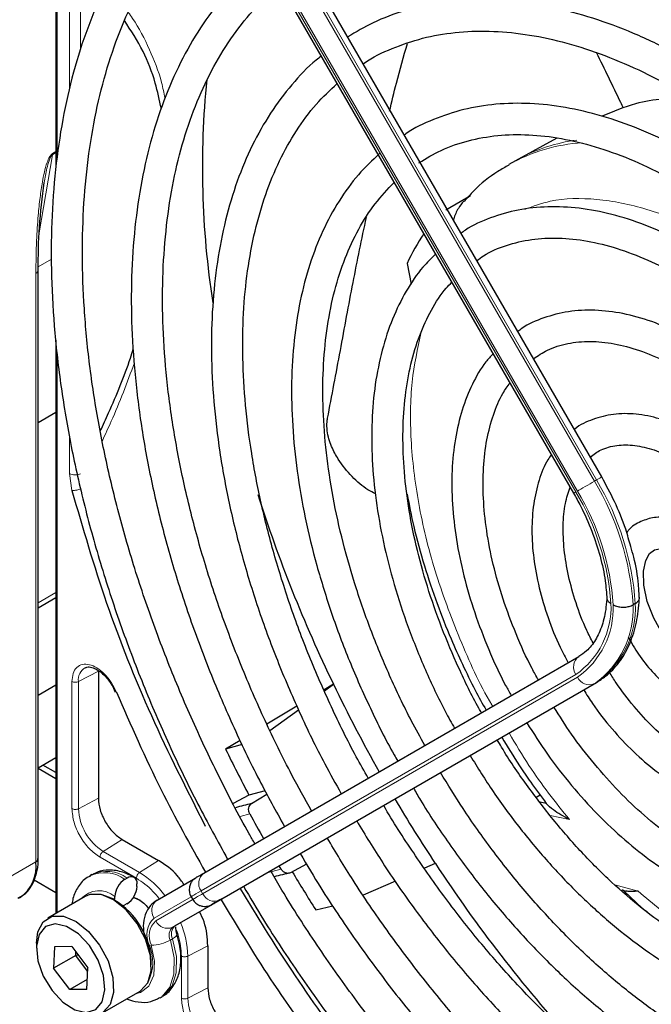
# Paper-space layout 'Blatt4' of a CAD drawing. Header units: millimetres. Extents: x 5 to 418, y 2 to 292.
# Tile 60 of 111: x 99 to 106, y 220 to 231. Entities that reach past the tile are written whole.
import ezdxf

# ---------------------------------------------------------------- set-up
doc = ezdxf.new("R2010")
doc.units = ezdxf.units.MM

psp = doc.layouts.new('Blatt4')

# ---------------------------------------------------------------- linework, layer by layer
at = {"color": 7, "linetype": 'Continuous', "lineweight": 25}
for p, q in [((99.414, 234.886), (99.414, 229.417)), ((105.235, 226.121), (101.238, 233.043)), ((100.938, 232.87), (104.935, 225.948)), ((104.755, 229.735), (104.346, 229.51)), ((104.314, 229.492), (104.244, 229.452)), ((104.346, 229.51), (104.314, 229.492)), ((103.571, 228.969), (103.834, 229.123)), ((99.225, 222.052), (99.225, 228.329)), ((103.159, 228.398), (103.204, 228.178)), ((99.414, 227.579), (99.414, 221.467)), ((99.414, 226.807), (99.225, 226.698)), ((99.414, 224.833), (99.225, 224.724)), ((105.593, 224.772), (105.569, 224.758)), ((100.993, 221.898), (104.99, 224.206)), ((99.867, 224.05), (99.867, 222.695)), ((101.184, 221.623), (105.18, 223.931)), ((99.414, 223.9), (99.225, 223.791)), ((100.017, 223.893), (100.046, 223.828)), ((102.375, 223.911), (102.274, 223.851)), ((102.278, 223.841), (102.375, 223.911)), ((101.985, 223.677), (101.665, 223.484)), ((101.697, 223.418), (102.001, 223.639)), ((101.379, 223.313), (101.224, 223.22)), ((101.401, 223.267), (101.224, 223.22)), ((99.225, 223.021), (99.414, 223.13)), ((99.414, 222.903), (99.225, 223.012)), ((99.414, 222.969), (99.274, 223.049)), ((101.645, 222.776), (101.473, 222.73)), ((101.473, 222.73), (101.304, 222.641)), ((101.5, 222.638), (101.665, 222.738)), ((104.535, 222.707), (104.577, 222.732)), ((100.12, 222.257), (100.509, 222.032)), ((101.815, 221.941), (101.795, 221.976)), ((102.087, 221.994), (101.917, 221.901)), ((103.46, 221.999), (103.345, 221.949)), ((99.181, 221.826), (99.414, 221.691)), ((99.798, 221.882), (99.775, 221.868)), ((100.173, 221.844), (100.15, 221.831)), ((100.493, 221.609), (100.907, 221.848)), ((100.279, 221.756), (100.279, 221.783)), ((103.034, 221.812), (102.692, 221.662)), ((105.444, 221.719), (105.498, 221.704)), ((99.728, 221.649), (99.328, 221.417)), ((100.044, 221.62), (100.044, 221.647)), ((100.24, 221.64), (100.279, 221.627)), ((100.856, 221.646), (100.873, 221.617)), ((100.173, 221.572), (100.15, 221.559)), ((100.683, 221.334), (101.097, 221.573)), ((101.084, 221.566), (101.144, 221.6)), ((102.186, 221.506), (102.367, 221.55)), ((99.207, 221.15), (99.207, 221.096)), ((99.401, 221.112), (99.39, 220.883)), ((99.583, 221.114), (99.401, 221.112)), ((99.583, 221.114), (99.754, 220.887)), ((101.034, 221.123), (101.034, 220.674)), ((99.626, 221.019), (99.39, 220.883)), ((99.626, 221.019), (99.628, 221.055)), ((99.651, 221.024), (99.626, 221.019)), ((99.752, 220.851), (99.626, 221.019)), ((99.562, 220.656), (99.39, 220.883)), ((99.743, 220.658), (99.754, 220.887)), ((99.748, 220.763), (99.562, 220.656)), ((99.743, 220.658), (99.562, 220.656)), ((99.911, 220.407), (100.312, 220.638)), ((100.525, 220.569), (100.548, 220.582))]:
    psp.add_line(p, q, dxfattribs=at)
at = {"color": 7, "linetype": 'Continuous', "lineweight": 18}
for p, q in [((99.428, 234.87), (99.428, 229.535)), ((101.16, 232.998), (105.157, 226.075)), ((105.18, 226.089), (101.184, 233.011)), ((100.962, 232.883), (104.959, 225.961)), ((104.975, 225.971), (100.979, 232.893)), ((99.561, 230.253), (99.561, 231.548)), ((99.678, 230.672), (99.678, 231.547)), ((99.378, 229.569), (99.414, 229.59)), ((99.237, 228.724), (99.377, 229.557)), ((99.377, 229.557), (99.414, 229.579)), ((99.378, 229.569), (99.377, 229.557)), ((99.367, 228.445), (99.226, 228.363)), ((99.201, 228.291), (99.201, 222.018)), ((99.428, 227.447), (99.428, 221.476)), ((99.561, 226.157), (99.561, 226.541)), ((99.585, 225.978), (99.561, 226.157)), ((105.18, 226.089), (105.157, 226.075)), ((99.225, 224.78), (99.414, 224.889)), ((99.225, 224.724), (99.414, 224.833)), ((99.867, 224.05), (99.655, 223.94)), ((99.586, 222.585), (99.586, 223.941)), ((99.655, 222.584), (99.655, 223.94)), ((104.959, 224.015), (100.962, 221.707)), ((100.979, 221.678), (104.975, 223.986)), ((105.18, 223.931), (105.157, 223.917)), ((105.157, 223.917), (101.16, 221.609)), ((99.867, 222.695), (99.655, 222.584)), ((101.481, 222.53), (101.378, 222.501)), ((104.89, 222.468), (104.685, 222.511)), ((100.12, 222.257), (99.918, 222.128)), ((100.273, 221.843), (99.885, 222.068)), ((100.307, 221.903), (99.918, 222.128)), ((100.509, 222.032), (100.307, 221.903)), ((98.887, 221.837), (99.201, 222.018)), ((101.663, 221.9), (101.815, 221.941)), ((105.373, 221.773), (105.622, 221.706)), ((100.856, 221.646), (100.462, 221.418)), ((100.479, 221.389), (100.893, 221.628)), ((100.962, 221.707), (100.979, 221.678)), ((101.173, 221.617), (101.113, 221.582)), ((101.074, 221.56), (100.66, 221.321)), ((100.683, 221.334), (100.66, 221.321)), ((100.659, 221.198), (100.635, 221.184)), ((100.821, 221.012), (101.034, 221.123)), ((100.752, 220.564), (100.752, 221.013)), ((100.821, 220.563), (100.821, 221.012)), ((100.821, 220.563), (101.034, 220.674))]:
    psp.add_line(p, q, dxfattribs=at)
at = {"color": 7, "linetype": 'Continuous', "lineweight": 18, "flags": 128}
for points in [[(104.975, 225.971), (104.992, 225.981), (105.012, 225.992), (105.035, 226.005), (105.06, 226.019), (105.085, 226.034), (105.11, 226.049), (105.134, 226.063), (105.157, 226.075)], [(105.18, 226.089), (105.199, 226.1), (105.215, 226.109), (105.226, 226.116), (105.233, 226.12), (105.235, 226.121)], [(99.865, 221.674), (99.909, 221.671), (100.044, 221.62)], [(100.962, 221.707), (100.932, 221.689), (100.906, 221.675), (100.886, 221.663), (100.871, 221.654), (100.861, 221.648), (100.857, 221.646), (100.856, 221.646)], [(101.078, 221.562), (101.079, 221.563), (101.084, 221.566)], [(101.113, 221.582), (101.108, 221.579), (101.107, 221.579)], [(100.548, 220.582), (100.57, 220.597), (100.653, 220.694), (100.697, 220.834), (100.699, 221.007), (100.659, 221.198)], [(100.659, 221.198), (100.678, 221.21), (100.692, 221.221), (100.701, 221.233), (100.705, 221.243), (100.705, 221.249)], [(100.265, 220.611), (100.318, 220.625), (100.406, 220.693), (100.457, 220.808), (100.466, 220.959), (100.432, 221.13)], [(100.635, 221.184), (100.676, 220.993), (100.673, 220.821), (100.629, 220.68), (100.546, 220.583), (100.521, 220.567)]]:
    psp.add_lwpolyline(points, dxfattribs=at)
at = {"color": 7, "linetype": 'Continuous', "lineweight": 25, "flags": 128}
for points in [[(106.257, 224.078), (106.134, 224.161), (106.006, 224.285), (105.888, 224.44), (105.791, 224.614), (105.721, 224.794), (105.685, 224.967), (105.681, 225.116), (105.704, 225.231), (105.745, 225.304), (105.796, 225.344), (105.867, 225.359), (105.96, 225.345), (106.077, 225.293), (106.077, 225.293), (106.143, 225.25), (106.273, 225.137), (106.395, 224.992), (106.43, 224.936)], [(100.919, 221.855), (100.922, 221.857), (100.934, 221.864), (100.95, 221.873), (100.97, 221.885), (100.993, 221.898)], [(100.312, 220.638), (100.317, 220.641), (100.394, 220.726), (100.43, 220.856), (100.422, 221.017), (100.371, 221.192), (100.281, 221.361), (100.163, 221.507), (100.03, 221.614), (99.896, 221.669), (99.775, 221.668), (99.728, 221.649)], [(100.315, 221.606), (100.315, 221.606), (100.239, 221.637)], [(101.097, 221.573), (101.121, 221.587), (101.141, 221.598), (101.157, 221.607), (101.168, 221.614), (101.172, 221.617)], [(101.179, 221.621), (101.178, 221.62), (101.173, 221.617)], [(100.126, 221.548), (100.129, 221.549), (100.15, 221.559)], [(101.144, 221.6), (101.14, 221.598), (101.129, 221.592), (101.114, 221.583), (101.096, 221.572), (101.074, 221.56)], [(101.16, 221.609), (101.136, 221.596), (101.117, 221.584), (101.101, 221.575), (101.089, 221.568), (101.081, 221.564), (101.078, 221.562), (101.078, 221.562)], [(101.144, 221.6), (101.149, 221.603), (101.151, 221.604)], [(99.207, 221.15), (99.222, 221.27), (99.28, 221.378), (99.374, 221.437), (99.495, 221.438), (99.629, 221.383), (99.763, 221.276), (99.88, 221.13), (99.97, 220.961), (100.021, 220.786), (100.029, 220.625), (99.993, 220.495), (99.916, 220.41), (99.807, 220.38), (99.807, 220.38)], [(99.738, 220.413), (99.839, 220.443), (99.908, 220.526), (99.937, 220.653), (99.921, 220.807), (99.864, 220.971), (99.771, 221.124), (99.654, 221.249), (99.527, 221.33), (99.406, 221.357), (99.305, 221.327), (99.236, 221.244), (99.207, 221.117), (99.223, 220.963), (99.28, 220.799), (99.373, 220.646), (99.49, 220.521), (99.617, 220.44), (99.738, 220.413)]]:
    psp.add_lwpolyline(points, dxfattribs=at)
at = {"color": 7, "linetype": 'Continuous', "lineweight": 25}
for centre, radius, start, end in [((110.326, 229.422), 9.35, 174.2412, 188.8875), ((105.201, 227.45), 2.251, 145.8395, 155.0841), ((116.301, 230.644), 15.469, 197.7298, 205.801), ((117.128, 231.024), 16.379, 205.7377, 209.4232), ((116.755, 230.811), 17.287, 206.0504, 207.8702), ((117.156, 231.036), 16.409, 210.5767, 213.4166), ((102.876, 216.798), 6, 103.2629, 104.9423), ((102.807, 213.547), 9.276, 78.5776, 78.9964), ((115.961, 230.348), 16.455, 208.3633, 209.4201), ((99.184, 222.056), 0.0419, 294.3747, 354.3052), ((98.804, 221.967), 0.4, 304.0564, 7.2558), ((116.393, 230.5), 15.476, 213.3179, 222.2064), ((100.274, 221.637), 0.231, 122.6055, 177.3945), ((100.215, 221.794), 0.0655, 350.786, 129.2033), ((103.157, 216.296), 5.74, 102.4753, 104.2741), ((116.841, 230.854), 17.383, 210.9624, 212.5311), ((100.049, 221.766), 0.231, 302.6055, 357.3945), ((99.62, 220.913), 0.812, 0.4799, 59.5147), ((187.048, 72.884), 171.744, 119.99713, 120.02672)]:
    psp.add_arc(centre, radius, start, end, dxfattribs=at)
at = {"color": 7, "linetype": 'Continuous', "lineweight": 18}
for centre, radius, start, end in [((105.194, 227.954), 1.773, 97.318, 118.6024), ((105.141, 227.867), 1.821, 93.506, 119.524), ((102.63, 224.561), 2.946, 3.8459, 30.9445), ((102.653, 224.574), 2.946, 3.8459, 30.9445), ((122.339, 195.845), 34.772, 119.9893, 120.0346), ((102.659, 224.583), 2.681, 4.0341, 30.9259), ((102.634, 224.568), 2.73, 3.9971, 30.9295), ((104.456, 224.735), 0.878, 304.9128, 2.4318), ((104.624, 224.726), 0.97, 304.9831, 2.7305), ((104.463, 224.719), 0.894, 304.9266, 2.4906), ((104.6, 224.712), 0.97, 304.9831, 2.7305), ((105.072, 224.095), 0.138, 126.3512, 215.1851), ((99.802, 223.959), 0.149, 119.5203, 187.4277), ((105.101, 224.044), 0.138, 204.8163, 293.6431), ((100.226, 222.61), 0.572, 182.6055, 237.3945), ((99.93, 221.53), 0.372, 53.89, 114.1413), ((99.954, 221.545), 0.371, 53.8215, 114.8681), ((99.805, 221.077), 0.966, 36.9374, 58.7266), ((101.075, 221.787), 0.138, 126.3512, 215.1851), ((99.875, 221.45), 0.259, 49.5168, 138.472), ((218.54, 18.032), 235.143, 119.99706, 120.02687), ((101.105, 221.736), 0.138, 204.8163, 293.6431), ((100.575, 221.498), 0.138, 126.3512, 215.1851), ((99.392, 224.637), 3.506, 299.978, 300.1064), ((100.627, 221.24), 0.243, 132.8448, 206.7507), ((100.628, 221.228), 0.219, 132.8448, 206.7507), ((100.604, 221.447), 0.138, 204.8163, 293.6431), ((100.738, 221.236), 0.116, 132.8448, 206.7507), ((100.762, 221.25), 0.116, 132.8448, 206.7507), ((99.855, 220.991), 0.966, 1.2756, 23.0651), ((99.961, 220.947), 0.486, 335.2577, 22.2568), ((100.43, 221.545), 0.415, 270.2974, 299.6447), ((101.393, 220.589), 0.572, 182.6055, 237.3945)]:
    psp.add_arc(centre, radius, start, end, dxfattribs=at)
at = {"color": 7, "linetype": 'Continuous', "lineweight": 25}
for points, knots in [([(110.905, 227.622), (110.859, 227.7), (110.696, 227.984), (110.387, 228.454), (109.982, 229.029), (109.555, 229.579), (109.109, 230.103), (108.647, 230.597), (108.171, 231.059), (107.683, 231.485), (107.187, 231.874), (106.706, 232.209), (106.302, 232.458), (105.897, 232.683), (105.472, 232.891), (104.969, 233.092), (104.473, 233.246), (103.986, 233.353), (103.51, 233.411), (103.049, 233.42), (102.606, 233.38), (102.181, 233.292), (101.782, 233.153), (101.496, 233.023), (101.351, 232.927), (101.323, 232.908)], [0, 0, 0, 0, 0.018307, 0.065903, 0.113503, 0.161108, 0.208721, 0.256346, 0.303985, 0.351639, 0.399312, 0.447003, 0.488748, 0.513881, 0.561601, 0.609337, 0.657061, 0.704748, 0.75237, 0.799888, 0.847267, 0.894479, 0.941522, 0.988425, 1, 1, 1, 1]), ([(101.485, 232.616), (101.573, 232.669), (101.775, 232.79), (102.119, 232.924), (102.511, 233.026), (102.925, 233.079), (103.356, 233.086), (103.804, 233.044), (104.265, 232.955), (104.737, 232.819), (105.217, 232.638), (105.664, 232.428), (106.037, 232.226), (106.41, 232.002), (106.821, 231.728), (107.306, 231.362), (107.784, 230.959), (108.253, 230.519), (108.711, 230.046), (109.153, 229.542), (109.579, 229.01), (109.984, 228.453), (110.332, 227.934), (110.534, 227.595), (110.616, 227.455)], [0, 0, 0, 0, 0.03829, 0.087164, 0.135963, 0.1846, 0.233039, 0.281292, 0.329395, 0.377392, 0.425324, 0.47322, 0.50993, 0.535066, 0.582938, 0.63083, 0.678736, 0.726658, 0.774594, 0.822544, 0.870506, 0.918477, 0.966454, 1, 1, 1, 1]), ([(101.031, 232.71), (100.932, 232.63), (100.725, 232.463), (100.445, 232.154), (100.186, 231.798), (99.961, 231.402), (99.769, 230.969), (99.613, 230.501), (99.494, 230.001), (99.412, 229.471), (99.367, 228.914), (99.36, 228.334), (99.391, 227.735), (99.459, 227.118), (99.564, 226.489), (99.706, 225.85), (99.883, 225.204), (100.095, 224.556), (100.34, 223.909), (100.617, 223.266), (100.917, 222.642), (101.139, 222.24), (101.246, 222.044)], [0, 0, 0, 0, 0.045036, 0.094766, 0.144622, 0.194644, 0.244835, 0.295175, 0.345629, 0.396161, 0.446738, 0.497338, 0.547939, 0.598533, 0.649113, 0.699679, 0.750229, 0.800766, 0.851292, 0.901808, 0.952318, 1, 1, 1, 1]), ([(101.536, 222.212), (101.515, 222.247), (101.377, 222.483), (101.148, 222.932), (100.851, 223.558), (100.587, 224.191), (100.354, 224.826), (100.155, 225.461), (99.991, 226.091), (99.861, 226.713), (99.768, 227.323), (99.712, 227.917), (99.691, 228.493), (99.708, 229.047), (99.761, 229.575), (99.85, 230.075), (99.974, 230.544), (100.133, 230.98), (100.325, 231.379), (100.549, 231.741), (100.807, 232.061), (101.024, 232.286), (101.165, 232.39), (101.201, 232.416)], [0, 0, 0, 0, 0.009043, 0.060312, 0.111577, 0.162835, 0.214084, 0.26532, 0.31654, 0.367742, 0.418924, 0.470085, 0.521224, 0.572346, 0.623457, 0.674565, 0.725687, 0.776848, 0.828085, 0.879444, 0.930974, 0.982715, 1, 1, 1, 1]), ([(110.301, 227.273), (110.277, 227.315), (110.144, 227.549), (109.875, 227.958), (109.498, 228.496), (109.097, 229.009), (108.678, 229.495), (108.243, 229.951), (107.795, 230.374), (107.336, 230.761), (106.869, 231.109), (106.504, 231.349), (106.212, 231.521), (105.919, 231.683), (105.521, 231.875), (105.052, 232.057), (104.588, 232.193), (104.134, 232.28), (103.693, 232.318), (103.267, 232.306), (102.86, 232.247), (102.476, 232.136), (102.162, 232.007), (101.987, 231.897), (101.923, 231.857)], [0, 0, 0, 0, 0.011162, 0.062107, 0.113056, 0.164012, 0.21498, 0.265963, 0.316965, 0.367989, 0.419038, 0.470111, 0.486792, 0.513707, 0.564806, 0.615924, 0.667022, 0.718066, 0.769011, 0.819804, 0.870398, 0.920769, 0.970934, 1, 1, 1, 1]), ([(102.089, 231.569), (102.164, 231.615), (102.343, 231.725), (102.656, 231.846), (103.022, 231.938), (103.409, 231.982), (103.814, 231.978), (104.234, 231.926), (104.667, 231.827), (105.109, 231.682), (105.551, 231.495), (105.875, 231.328), (106.127, 231.185), (106.387, 231.028), (106.77, 230.771), (107.221, 230.425), (107.665, 230.042), (108.099, 229.623), (108.52, 229.171), (108.927, 228.69), (109.314, 228.182), (109.68, 227.655), (109.904, 227.289), (110.015, 227.108)], [0, 0, 0, 0, 0.03764, 0.090197, 0.142659, 0.194901, 0.246879, 0.298616, 0.350169, 0.401602, 0.452965, 0.501564, 0.51146, 0.538393, 0.589708, 0.641048, 0.692406, 0.743784, 0.795182, 0.846597, 0.898026, 0.949466, 1, 1, 1, 1]), ([(101.639, 231.657), (101.584, 231.614), (101.426, 231.492), (101.196, 231.243), (100.95, 230.915), (100.738, 230.545), (100.561, 230.138), (100.418, 229.696), (100.313, 229.223), (100.245, 228.72), (100.214, 228.192), (100.221, 227.642), (100.267, 227.073), (100.349, 226.49), (100.468, 225.896), (100.623, 225.294), (100.813, 224.688), (101.037, 224.083), (101.293, 223.481), (101.563, 222.916), (101.761, 222.558), (101.852, 222.394)], [0, 0, 0, 0, 0.028294, 0.081882, 0.135618, 0.189564, 0.243733, 0.298097, 0.35261, 0.40722, 0.461884, 0.51657, 0.571253, 0.625922, 0.680572, 0.735203, 0.789815, 0.844412, 0.898996, 0.953571, 1, 1, 1, 1]), ([(102.141, 222.561), (102.07, 222.688), (101.893, 223.004), (101.641, 223.522), (101.385, 224.11), (101.161, 224.702), (100.97, 225.294), (100.814, 225.882), (100.693, 226.461), (100.607, 227.029), (100.559, 227.581), (100.546, 228.114), (100.571, 228.623), (100.631, 229.106), (100.727, 229.56), (100.858, 229.981), (101.023, 230.367), (101.22, 230.717), (101.45, 231.026), (101.646, 231.242), (101.775, 231.34), (101.807, 231.365)], [0, 0, 0, 0, 0.037346, 0.092917, 0.148479, 0.20403, 0.259565, 0.315079, 0.370569, 0.426032, 0.481467, 0.536873, 0.592256, 0.647627, 0.703, 0.7584, 0.813873, 0.869475, 0.92528, 0.981353, 1, 1, 1, 1]), ([(109.696, 226.924), (109.653, 226.997), (109.508, 227.247), (109.233, 227.655), (108.875, 228.144), (108.496, 228.607), (108.1, 229.041), (107.689, 229.443), (107.267, 229.81), (106.836, 230.14), (106.494, 230.367), (106.219, 230.531), (105.943, 230.683), (105.574, 230.858), (105.14, 231.019), (104.712, 231.134), (104.294, 231.199), (103.89, 231.216), (103.503, 231.183), (103.136, 231.1), (102.808, 230.98), (102.615, 230.865), (102.526, 230.813)], [0, 0, 0, 0, 0.022962, 0.078127, 0.133299, 0.188484, 0.243687, 0.298913, 0.354169, 0.409457, 0.46478, 0.484563, 0.513727, 0.569088, 0.624474, 0.679826, 0.735091, 0.790198, 0.845069, 0.899649, 0.953933, 1, 1, 1, 1]), ([(100.539, 230.047), (100.519, 230.139), (100.473, 230.359), (100.345, 230.681), (100.215, 230.881), (100.145, 230.987)], [0, 0, 0, 0, 0.25437, 0.603357, 1, 1, 1, 1]), ([(102.692, 230.526), (102.695, 230.529), (102.789, 230.598), (102.998, 230.693), (103.32, 230.807), (103.667, 230.867), (104.032, 230.882), (104.414, 230.848), (104.809, 230.768), (105.215, 230.641), (105.621, 230.471), (105.91, 230.322), (106.132, 230.195), (106.362, 230.056), (106.714, 229.817), (107.128, 229.492), (107.535, 229.131), (107.932, 228.734), (108.314, 228.306), (108.681, 227.851), (109.025, 227.369), (109.269, 227.002), (109.388, 226.793), (109.408, 226.758)], [0, 0, 0, 0, 0.002167, 0.059278, 0.116482, 0.173473, 0.23011, 0.286387, 0.342378, 0.39818, 0.453875, 0.506548, 0.513556, 0.542737, 0.59836, 0.654018, 0.709701, 0.765412, 0.821148, 0.876907, 0.932683, 0.988471, 1, 1, 1, 1]), ([(102.972, 230.02), (102.996, 230.121), (103.054, 230.368), (103.123, 230.604), (103.163, 230.744)], [0, 0, 0, 0, 0.408915, 1, 1, 1, 1]), ([(105.468, 230.052), (105.458, 230.072), (105.363, 230.27), (105.267, 230.468), (105.18, 230.645)], [0, 0, 0, 0, 0.103747, 1, 1, 1, 1]), ([(102.244, 230.608), (102.226, 230.594), (102.111, 230.508), (101.927, 230.307), (101.697, 230.005), (101.503, 229.66), (101.342, 229.279), (101.218, 228.864), (101.13, 228.417), (101.08, 227.942), (101.067, 227.443), (101.093, 226.924), (101.156, 226.389), (101.257, 225.842), (101.393, 225.286), (101.565, 224.726), (101.77, 224.166), (102.009, 223.61), (102.237, 223.134), (102.398, 222.85), (102.457, 222.744)], [0, 0, 0, 0, 0.010955, 0.069466, 0.128157, 0.187128, 0.246402, 0.305942, 0.365676, 0.42553, 0.485445, 0.545376, 0.605295, 0.665189, 0.725058, 0.784901, 0.844721, 0.904524, 0.964315, 1, 1, 1, 1]), ([(102.746, 222.91), (102.703, 222.986), (102.56, 223.235), (102.348, 223.671), (102.11, 224.212), (101.906, 224.758), (101.735, 225.303), (101.598, 225.843), (101.496, 226.374), (101.431, 226.891), (101.402, 227.391), (101.409, 227.87), (101.453, 228.323), (101.533, 228.747), (101.647, 229.14), (101.794, 229.498), (101.975, 229.818), (102.179, 230.096), (102.337, 230.244), (102.413, 230.316)], [0, 0, 0, 0, 0.026779, 0.087955, 0.149121, 0.210271, 0.271397, 0.332493, 0.393555, 0.454577, 0.515558, 0.576501, 0.637419, 0.698329, 0.759264, 0.820282, 0.881468, 0.942931, 1, 1, 1, 1]), ([(106.265, 230.113), (106.249, 230.117), (106.008, 230.173), (105.649, 230.139), (105.356, 230.016), (105.24, 229.967)], [0, 0, 0, 0, 0.042705, 0.620674, 1, 1, 1, 1]), ([(109.094, 226.576), (109.087, 226.588), (108.989, 226.762), (108.775, 227.082), (108.452, 227.531), (108.107, 227.953), (107.744, 228.347), (107.368, 228.709), (106.98, 229.035), (106.604, 229.309), (106.287, 229.507), (105.969, 229.681), (105.632, 229.837), (105.235, 229.977), (104.846, 230.068), (104.468, 230.11), (104.105, 230.103), (103.76, 230.047), (103.44, 229.937), (103.23, 229.842), (103.135, 229.772), (103.129, 229.768)], [0, 0, 0, 0, 0.00443, 0.06507, 0.12572, 0.186386, 0.247079, 0.307807, 0.368579, 0.4294, 0.481428, 0.513518, 0.574424, 0.635361, 0.696237, 0.756959, 0.817409, 0.877475, 0.937108, 0.996372, 1, 1, 1, 1]), ([(103.286, 229.471), (103.363, 229.518), (103.527, 229.617), (103.809, 229.713), (104.121, 229.769), (104.454, 229.777), (104.802, 229.737), (105.162, 229.65), (105.532, 229.518), (105.839, 229.373), (106.087, 229.236), (106.335, 229.085), (106.653, 228.865), (107.027, 228.565), (107.393, 228.227), (107.748, 227.856), (108.088, 227.455), (108.408, 227.026), (108.648, 226.676), (108.771, 226.464), (108.803, 226.408)], [0, 0, 0, 0, 0.056564, 0.119784, 0.182724, 0.245135, 0.307015, 0.368499, 0.429743, 0.49087, 0.517922, 0.549937, 0.611004, 0.67212, 0.733274, 0.794468, 0.855697, 0.916956, 0.978235, 1, 1, 1, 1]), ([(102.864, 229.569), (102.788, 229.496), (102.629, 229.346), (102.429, 229.068), (102.255, 228.749), (102.116, 228.392), (102.014, 228.002), (101.949, 227.582), (101.922, 227.137), (101.933, 226.669), (101.982, 226.184), (102.068, 225.686), (102.191, 225.179), (102.349, 224.669), (102.539, 224.158), (102.765, 223.654), (102.94, 223.297), (103.047, 223.114), (103.06, 223.092)], [0, 0, 0, 0, 0.06106, 0.126174, 0.191688, 0.257637, 0.323956, 0.39053, 0.457248, 0.524024, 0.590796, 0.657539, 0.724244, 0.790911, 0.857547, 0.924159, 0.990755, 1, 1, 1, 1]), ([(104.246, 229.446), (104.207, 229.424), (104.07, 229.35), (103.908, 229.22), (103.801, 229.096), (103.768, 229.058)], [0, 0, 0, 0, 0.220093, 0.756421, 1, 1, 1, 1]), ([(99.225, 228.325), (99.227, 228.478), (99.23, 228.783), (99.27, 229.102), (99.29, 229.262)], [0, 0, 0, 0, 0.499939, 1, 1, 1, 1]), ([(103.35, 223.259), (103.302, 223.345), (103.165, 223.589), (102.969, 224.004), (102.765, 224.497), (102.594, 224.992), (102.456, 225.484), (102.354, 225.968), (102.287, 226.44), (102.257, 226.894), (102.263, 227.327), (102.305, 227.735), (102.382, 228.113), (102.494, 228.459), (102.639, 228.768), (102.812, 229.041), (102.952, 229.189), (103.021, 229.262)], [0, 0, 0, 0, 0.0376672, 0.1065768, 0.1754681, 0.2443302, 0.3131523, 0.3819244, 0.4506384, 0.5192901, 0.5878829, 0.6564337, 0.7249744, 0.7935585, 0.8622912, 0.9313271, 1, 1, 1, 1]), ([(103.763, 229.062), (103.743, 229.037), (103.7, 228.982), (103.665, 228.909), (103.655, 228.864), (103.654, 228.86)], [0, 0, 0, 0, 0.428379, 0.939585, 1, 1, 1, 1]), ([(108.487, 226.226), (108.459, 226.274), (108.347, 226.466), (108.126, 226.783), (107.827, 227.171), (107.508, 227.531), (107.173, 227.859), (106.828, 228.153), (106.516, 228.377), (106.257, 228.537), (105.998, 228.678), (105.696, 228.814), (105.341, 228.928), (104.994, 228.994), (104.66, 229.009), (104.342, 228.976), (104.049, 228.889), (103.845, 228.801), (103.75, 228.73), (103.735, 228.719)], [0, 0, 0, 0, 0.023008, 0.091175, 0.15936, 0.227582, 0.295856, 0.364198, 0.432618, 0.47667, 0.512795, 0.581341, 0.649924, 0.718383, 0.786535, 0.854171, 0.921147, 0.987504, 1, 1, 1, 1]), ([(102.311, 226.747), (102.357, 226.987), (102.449, 227.469), (102.579, 228.19), (102.677, 228.658), (102.725, 228.888)], [0, 0, 0, 0, 0.335164, 0.672454, 1, 1, 1, 1]), ([(103.903, 228.428), (103.927, 228.446), (104.022, 228.517), (104.216, 228.595), (104.483, 228.661), (104.772, 228.676), (105.078, 228.644), (105.396, 228.565), (105.718, 228.443), (105.947, 228.328), (106.122, 228.227), (106.305, 228.116), (106.585, 227.918), (106.914, 227.644), (107.235, 227.334), (107.543, 226.991), (107.832, 226.62), (108.052, 226.307), (108.166, 226.114), (108.198, 226.059)], [0, 0, 0, 0, 0.024223, 0.096158, 0.168125, 0.23931, 0.309579, 0.379167, 0.448369, 0.51365, 0.521388, 0.557507, 0.626475, 0.695519, 0.764626, 0.833794, 0.903015, 0.972274, 1, 1, 1, 1]), ([(103.463, 228.497), (103.417, 228.452), (103.299, 228.337), (103.144, 228.105), (102.998, 227.809), (102.888, 227.476), (102.814, 227.112), (102.779, 226.721), (102.782, 226.306), (102.823, 225.873), (102.901, 225.428), (103.016, 224.975), (103.166, 224.518), (103.35, 224.065), (103.518, 223.704), (103.633, 223.5), (103.666, 223.442)], [0, 0, 0, 0, 0.047486, 0.122435, 0.198023, 0.274288, 0.351089, 0.428222, 0.505507, 0.582816, 0.660082, 0.73729, 0.81444, 0.891543, 0.968612, 1, 1, 1, 1]), ([(103.953, 223.607), (103.944, 223.623), (103.854, 223.777), (103.708, 224.083), (103.522, 224.518), (103.37, 224.956), (103.251, 225.391), (103.168, 225.817), (103.121, 226.228), (103.11, 226.621), (103.135, 226.989), (103.195, 227.329), (103.288, 227.637), (103.416, 227.906), (103.533, 228.093), (103.616, 228.176), (103.636, 228.197)], [0, 0, 0, 0, 0.009279, 0.089872, 0.17044, 0.25096, 0.331413, 0.41178, 0.492045, 0.572204, 0.652271, 0.732297, 0.812351, 0.892606, 0.973344, 1, 1, 1, 1]), ([(107.882, 225.876), (107.848, 225.933), (107.741, 226.112), (107.534, 226.394), (107.266, 226.716), (106.981, 227.007), (106.682, 227.264), (106.434, 227.441), (106.233, 227.563), (106.03, 227.672), (105.767, 227.785), (105.46, 227.871), (105.162, 227.906), (104.878, 227.892), (104.617, 227.823), (104.436, 227.747), (104.353, 227.682), (104.34, 227.672)], [0, 0, 0, 0, 0.036587, 0.116038, 0.195537, 0.275119, 0.35482, 0.434666, 0.468635, 0.510846, 0.590905, 0.671004, 0.750783, 0.82983, 0.907773, 0.984584, 1, 1, 1, 1]), ([(104.507, 227.382), (104.555, 227.414), (104.665, 227.488), (104.868, 227.55), (105.106, 227.574), (105.364, 227.549), (105.634, 227.478), (105.873, 227.378), (106.071, 227.272), (106.269, 227.15), (106.507, 226.977), (106.784, 226.734), (107.052, 226.456), (107.303, 226.147), (107.485, 225.896), (107.574, 225.744), (107.594, 225.71)], [0, 0, 0, 0, 0.067057, 0.152849, 0.237698, 0.32069, 0.402293, 0.483198, 0.53004, 0.572174, 0.652767, 0.733498, 0.814345, 0.895301, 0.976338, 1, 1, 1, 1]), ([(99.888, 226.612), (99.918, 226.675), (100.037, 226.932), (100.156, 227.225), (100.23, 227.452), (100.24, 227.484)], [0, 0, 0, 0, 0.221675, 0.889423, 1, 1, 1, 1]), ([(104.076, 227.435), (104.05, 227.406), (103.963, 227.313), (103.85, 227.112), (103.74, 226.839), (103.668, 226.53), (103.633, 226.194), (103.637, 225.834), (103.679, 225.457), (103.759, 225.069), (103.874, 224.675), (104.026, 224.283), (104.159, 223.986), (104.25, 223.826), (104.27, 223.791)], [0, 0, 0, 0, 0.039741, 0.130363, 0.222184, 0.315157, 0.408913, 0.503045, 0.59725, 0.691378, 0.785399, 0.879323, 0.973179, 1, 1, 1, 1]), ([(104.559, 223.957), (104.537, 223.998), (104.447, 224.157), (104.318, 224.447), (104.178, 224.819), (104.073, 225.189), (104.002, 225.551), (103.968, 225.897), (103.969, 226.223), (104.005, 226.521), (104.075, 226.787), (104.159, 226.99), (104.23, 227.088), (104.256, 227.124)], [0, 0, 0, 0, 0.034476, 0.135761, 0.23697, 0.338053, 0.438965, 0.539668, 0.640152, 0.740465, 0.840737, 0.941234, 1, 1, 1, 1]), ([(107.28, 225.528), (107.22, 225.618), (107.095, 225.804), (106.88, 226.057), (106.645, 226.286), (106.43, 226.454), (106.25, 226.567), (106.068, 226.664), (105.852, 226.748), (105.6, 226.799), (105.359, 226.798), (105.141, 226.74), (105.001, 226.679), (104.945, 226.629), (104.943, 226.627)], [0, 0, 0, 0, 0.092887, 0.192207, 0.291736, 0.391577, 0.45219, 0.505207, 0.605665, 0.706091, 0.805336, 0.902282, 0.996729, 1, 1, 1, 1]), ([(102.822, 225.941), (102.795, 225.955), (102.705, 226.001), (102.57, 226.121), (102.441, 226.277), (102.351, 226.442), (102.307, 226.579), (102.302, 226.689), (102.309, 226.734), (102.311, 226.747)], [0, 0, 0, 0, 0.106037, 0.355781, 0.604953, 0.751986, 0.900088, 0.97241, 1, 1, 1, 1]), ([(105.112, 226.334), (105.149, 226.362), (105.232, 226.422), (105.391, 226.464), (105.581, 226.465), (105.789, 226.417), (105.957, 226.346), (106.091, 226.273), (106.226, 226.189), (106.411, 226.047), (106.624, 225.842), (106.822, 225.613), (106.936, 225.443), (106.99, 225.361)], [0, 0, 0, 0, 0.092171, 0.203986, 0.312856, 0.416801, 0.518423, 0.550423, 0.602981, 0.703863, 0.805078, 0.906578, 1, 1, 1, 1]), ([(104.698, 226.358), (104.685, 226.341), (104.628, 226.262), (104.562, 226.087), (104.503, 225.837), (104.484, 225.556), (104.504, 225.256), (104.562, 224.941), (104.658, 224.622), (104.763, 224.352), (104.847, 224.195), (104.876, 224.14)], [0, 0, 0, 0, 0.035581, 0.159078, 0.285432, 0.413893, 0.543301, 0.672765, 0.802002, 0.931013, 1, 1, 1, 1]), ([(105.544, 225.38), (105.527, 225.441), (105.484, 225.602), (105.38, 225.853), (105.282, 226.034), (105.235, 226.121)], [0, 0, 0, 0, 0.2450196, 0.6407073, 1, 1, 1, 1]), ([(99.585, 225.978), (99.701, 225.578), (99.934, 224.778), (100.413, 223.571), (100.809, 222.789), (101.007, 222.398)], [0, 0, 0, 0, 0.333225, 0.666786, 1, 1, 1, 1]), ([(103.16, 225.937), (103.182, 225.823), (103.23, 225.57), (103.339, 225.18), (103.473, 224.779), (103.611, 224.429), (103.75, 224.121), (103.873, 223.867), (103.962, 223.706), (104.002, 223.635)], [0, 0, 0, 0, 0.149798, 0.330043, 0.502835, 0.665623, 0.782034, 0.904853, 1, 1, 1, 1]), ([(105.142, 224.353), (105.119, 224.397), (105.047, 224.536), (104.957, 224.778), (104.875, 225.069), (104.83, 225.348), (104.819, 225.608), (104.84, 225.835), (104.879, 225.957), (104.897, 226.014)], [0, 0, 0, 0, 0.073749, 0.232322, 0.390518, 0.548152, 0.705087, 0.86135, 1, 1, 1, 1]), ([(104.935, 225.948), (104.96, 225.903), (105.033, 225.771), (105.134, 225.545), (105.222, 225.275), (105.275, 225.03), (105.285, 224.884), (105.29, 224.82)], [0, 0, 0, 0, 0.121243, 0.3540971, 0.5867178, 0.8185252, 1, 1, 1, 1]), ([(106.67, 225.174), (106.645, 225.21), (106.575, 225.311), (106.438, 225.447), (106.317, 225.538), (106.219, 225.596), (106.116, 225.649), (105.966, 225.693), (105.796, 225.696), (105.647, 225.65), (105.545, 225.589), (105.508, 225.536), (105.502, 225.527)], [0, 0, 0, 0, 0.0777145, 0.2199034, 0.3556908, 0.375851, 0.4531335, 0.5988631, 0.7246325, 0.8455997, 0.9739429, 1, 1, 1, 1]), ([(105.637, 224.826), (105.634, 224.875), (105.625, 225.018), (105.597, 225.205), (105.555, 225.342), (105.544, 225.38)], [0, 0, 0, 0, 0.277316, 0.800501, 1, 1, 1, 1]), ([(105.29, 224.846), (105.287, 224.807), (105.28, 224.696), (105.243, 224.534), (105.171, 224.377), (105.085, 224.27), (105.018, 224.225), (104.99, 224.206)], [0, 0, 0, 0, 0.121998, 0.35528, 0.588901, 0.826298, 1, 1, 1, 1]), ([(105.18, 223.931), (105.213, 223.952), (105.302, 224.009), (105.424, 224.138), (105.533, 224.323), (105.604, 224.539), (105.631, 224.718), (105.636, 224.821), (105.637, 224.84)], [0, 0, 0, 0, 0.1203368, 0.3258354, 0.5327833, 0.7445269, 0.9541311, 1, 1, 1, 1]), ([(105.29, 224.831), (105.29, 224.83), (105.289, 224.824), (105.293, 224.814), (105.3, 224.8), (105.31, 224.789), (105.321, 224.78), (105.328, 224.775), (105.333, 224.772), (105.333, 224.772)], [0, 0, 0, 0, 0.043164, 0.2667378, 0.4843403, 0.7082385, 0.8397815, 0.97267, 1, 1, 1, 1]), ([(105.593, 224.772), (105.598, 224.775), (105.61, 224.783), (105.622, 224.795), (105.631, 224.809), (105.636, 224.821), (105.636, 224.828), (105.636, 224.831)], [0, 0, 0, 0, 0.2182137, 0.442758, 0.660971, 0.8855068, 1, 1, 1, 1]), ([(105.357, 224.758), (105.358, 224.758), (105.362, 224.755), (105.37, 224.751), (105.386, 224.745), (105.405, 224.739), (105.429, 224.735), (105.454, 224.733), (105.48, 224.733), (105.505, 224.736), (105.528, 224.741), (105.55, 224.748), (105.563, 224.755), (105.569, 224.758)], [0, 0, 0, 0, 0.0134205, 0.077283, 0.1417958, 0.2476476, 0.3565616, 0.4623038, 0.5711052, 0.676797, 0.7855504, 0.8912423, 1, 1, 1, 1]), ([(105.518, 224.416), (105.553, 224.353), (105.626, 224.22), (105.771, 224.04), (105.937, 223.883), (106.117, 223.769), (106.254, 223.707), (106.328, 223.701), (106.34, 223.7)], [0, 0, 0, 0, 0.1751881, 0.3694219, 0.5648628, 0.7625829, 0.9630887, 1, 1, 1, 1]), ([(99.729, 224.085), (99.734, 224.088), (99.751, 224.099), (99.794, 224.094), (99.85, 224.071), (99.901, 224.035), (99.959, 223.981), (99.995, 223.927), (100.017, 223.893)], [0, 0, 0, 0, 0.0961498, 0.3048312, 0.4765855, 0.6155959, 0.7538054, 1, 1, 1, 1]), ([(106.675, 222.934), (106.666, 222.934), (106.594, 222.941), (106.44, 222.997), (106.222, 223.104), (106.001, 223.256), (105.783, 223.446), (105.577, 223.672), (105.42, 223.872), (105.341, 224.002), (105.318, 224.04)], [0, 0, 0, 0, 0.022262, 0.176417, 0.328409, 0.480023, 0.631813, 0.784027, 0.936627, 1, 1, 1, 1]), ([(100.06, 223.827), (100.213, 223.477), (100.498, 222.826), (100.847, 222.198), (101.008, 221.907)], [0, 0, 0, 0, 0.5371827, 1, 1, 1, 1]), ([(105.043, 223.852), (105.074, 223.802), (105.165, 223.655), (105.343, 223.431), (105.571, 223.187), (105.814, 222.978), (106.066, 222.808), (106.323, 222.68), (106.578, 222.605), (106.764, 222.574), (106.858, 222.586), (106.875, 222.588)], [0, 0, 0, 0, 0.064595, 0.193533, 0.322682, 0.452181, 0.582147, 0.712616, 0.843331, 0.973305, 1, 1, 1, 1]), ([(107.319, 221.818), (107.319, 221.817), (107.243, 221.803), (107.072, 221.816), (106.81, 221.862), (106.534, 221.959), (106.252, 222.1), (105.969, 222.283), (105.688, 222.506), (105.414, 222.765), (105.154, 223.058), (104.92, 223.359), (104.786, 223.571), (104.725, 223.668)], [0, 0, 0, 0, 0.000607, 0.105297, 0.207883, 0.309232, 0.410068, 0.510794, 0.611558, 0.712453, 0.813494, 0.914656, 1, 1, 1, 1]), ([(104.435, 223.501), (104.507, 223.388), (104.656, 223.155), (104.911, 222.828), (105.188, 222.52), (105.48, 222.245), (105.783, 222.006), (106.092, 221.807), (106.404, 221.651), (106.715, 221.542), (107.017, 221.484), (107.281, 221.471), (107.434, 221.5), (107.496, 221.511)], [0, 0, 0, 0, 0.087876, 0.181746, 0.275693, 0.369759, 0.463981, 0.558384, 0.652963, 0.747628, 0.842097, 0.935945, 1, 1, 1, 1]), ([(107.937, 220.748), (107.921, 220.744), (107.819, 220.714), (107.608, 220.705), (107.308, 220.723), (106.991, 220.793), (106.665, 220.908), (106.333, 221.068), (105.998, 221.271), (105.665, 221.515), (105.337, 221.797), (105.02, 222.114), (104.715, 222.463), (104.43, 222.839), (104.231, 223.127), (104.136, 223.293), (104.12, 223.319)], [0, 0, 0, 0, 0.014864, 0.097891, 0.179836, 0.260915, 0.341479, 0.421805, 0.502068, 0.582337, 0.662662, 0.743061, 0.82353, 0.904058, 0.984625, 1, 1, 1, 1]), ([(104.169, 223.347), (104.231, 223.245), (104.33, 223.081), (104.49, 222.847), (104.588, 222.716), (104.644, 222.641)], [0, 0, 0, 0, 0.41919, 0.66896, 1, 1, 1, 1]), ([(103.831, 223.152), (103.912, 223.022), (104.08, 222.751), (104.366, 222.366), (104.678, 221.993), (105.006, 221.652), (105.348, 221.343), (105.699, 221.072), (106.056, 220.841), (106.415, 220.654), (106.772, 220.511), (107.124, 220.417), (107.467, 220.371), (107.792, 220.381), (108.008, 220.407), (108.108, 220.444), (108.112, 220.445)], [0, 0, 0, 0, 0.071055, 0.148113, 0.225204, 0.302346, 0.379558, 0.456854, 0.534244, 0.611722, 0.689258, 0.766739, 0.844001, 0.920818, 0.996966, 1, 1, 1, 1]), ([(108.548, 219.69), (108.486, 219.671), (108.325, 219.624), (108.04, 219.601), (107.7, 219.615), (107.345, 219.678), (106.98, 219.787), (106.606, 219.941), (106.228, 220.14), (105.849, 220.382), (105.473, 220.664), (105.102, 220.984), (104.742, 221.339), (104.394, 221.726), (104.064, 222.142), (103.768, 222.557), (103.595, 222.84), (103.516, 222.97)], [0, 0, 0, 0, 0.044535, 0.115036, 0.18491, 0.25425, 0.323233, 0.39202, 0.460724, 0.529412, 0.598115, 0.666856, 0.735642, 0.804471, 0.873336, 0.942229, 1, 1, 1, 1]), ([(103.228, 222.804), (103.252, 222.761), (103.369, 222.557), (103.605, 222.209), (103.932, 221.765), (104.281, 221.348), (104.646, 220.96), (105.025, 220.605), (105.415, 220.286), (105.811, 220.006), (106.211, 219.767), (106.612, 219.573), (107.01, 219.425), (107.401, 219.324), (107.781, 219.272), (108.147, 219.272), (108.462, 219.31), (108.645, 219.369), (108.719, 219.393)], [0, 0, 0, 0, 0.017616, 0.084446, 0.151286, 0.218148, 0.285041, 0.351974, 0.418957, 0.485995, 0.553088, 0.62023, 0.687388, 0.754495, 0.821455, 0.888141, 0.954425, 1, 1, 1, 1]), ([(101.481, 222.53), (101.477, 222.54), (101.468, 222.561), (101.469, 222.593), (101.479, 222.621), (101.493, 222.632), (101.5, 222.638)], [0, 0, 0, 0, 0.250494, 0.503104, 0.754115, 1, 1, 1, 1]), ([(109.157, 218.634), (109.126, 218.622), (108.99, 218.569), (108.724, 218.522), (108.363, 218.495), (107.984, 218.52), (107.591, 218.591), (107.187, 218.708), (106.775, 218.872), (106.358, 219.08), (105.939, 219.331), (105.522, 219.624), (105.109, 219.956), (104.704, 220.325), (104.31, 220.728), (103.93, 221.162), (103.568, 221.623), (103.228, 222.11), (103.008, 222.444), (102.91, 222.619), (102.91, 222.62)], [0, 0, 0, 0, 0.01859, 0.081144, 0.14333, 0.205112, 0.26656, 0.32778, 0.388866, 0.449891, 0.510899, 0.571911, 0.632945, 0.694007, 0.755099, 0.816219, 0.877362, 0.938523, 0.999696, 1, 1, 1, 1]), ([(104.89, 222.468), (104.828, 222.502), (104.725, 222.56), (104.667, 222.616), (104.644, 222.639)], [0, 0, 0, 0, 0.6027527, 1, 1, 1, 1]), ([(102.622, 222.454), (102.713, 222.304), (102.91, 221.98), (103.242, 221.504), (103.61, 221.026), (103.997, 220.576), (104.4, 220.156), (104.816, 219.769), (105.242, 219.418), (105.676, 219.106), (106.114, 218.835), (106.552, 218.607), (106.989, 218.425), (107.42, 218.289), (107.843, 218.202), (108.253, 218.164), (108.648, 218.176), (109.009, 218.23), (109.227, 218.304), (109.328, 218.338)], [0, 0, 0, 0, 0.0513087, 0.1110984, 0.1708982, 0.2307143, 0.2905529, 0.3504198, 0.41032, 0.470257, 0.5302316, 0.5902393, 0.6502674, 0.710279, 0.7702245, 0.8300344, 0.8896256, 0.948923, 1, 1, 1, 1]), ([(109.766, 217.579), (109.751, 217.573), (109.623, 217.516), (109.36, 217.455), (108.978, 217.4), (108.575, 217.397), (108.158, 217.44), (107.727, 217.531), (107.286, 217.669), (106.837, 217.852), (106.383, 218.079), (105.928, 218.35), (105.474, 218.663), (105.024, 219.015), (104.582, 219.405), (104.149, 219.829), (103.73, 220.286), (103.327, 220.772), (102.943, 221.284), (102.6, 221.784), (102.398, 222.121), (102.307, 222.272)], [0, 0, 0, 0, 0.007789, 0.064483, 0.120956, 0.177145, 0.233066, 0.288778, 0.344348, 0.399835, 0.455284, 0.510722, 0.566163, 0.621618, 0.677094, 0.732592, 0.78811, 0.843647, 0.899198, 0.95476, 1, 1, 1, 1]), ([(99.009, 221.632), (99.034, 221.644), (99.096, 221.676), (99.165, 221.769), (99.21, 221.89), (99.228, 221.987), (99.224, 222.044), (99.223, 222.053)], [0, 0, 0, 0, 0.178353, 0.449155, 0.712576, 0.95398, 1, 1, 1, 1]), ([(100.78, 221.775), (100.757, 221.808), (100.679, 221.921), (100.58, 221.986), (100.509, 222.032)], [0, 0, 0, 0, 0.292389, 1, 1, 1, 1]), ([(102.02, 222.106), (102.092, 221.983), (102.277, 221.671), (102.603, 221.188), (102.991, 220.66), (103.4, 220.159), (103.826, 219.685), (104.267, 219.243), (104.72, 218.835), (105.182, 218.464), (105.651, 218.133), (106.124, 217.842), (106.597, 217.595), (107.069, 217.393), (107.535, 217.238), (107.993, 217.13), (108.44, 217.071), (108.873, 217.061), (109.288, 217.102), (109.644, 217.176), (109.85, 217.257), (109.934, 217.289)], [0, 0, 0, 0, 0.035219, 0.089791, 0.144368, 0.198955, 0.253556, 0.308176, 0.362817, 0.417482, 0.472174, 0.526893, 0.581635, 0.636391, 0.691138, 0.745845, 0.800467, 0.85495, 0.90924, 0.963298, 1, 1, 1, 1]), ([(100.248, 221.852), (100.22, 221.867), (100.145, 221.906), (100.023, 221.934), (99.896, 221.93), (99.83, 221.893), (99.803, 221.879)], [0, 0, 0, 0, 0.1893507, 0.5031788, 0.7960606, 1, 1, 1, 1]), ([(101.917, 221.901), (101.909, 221.898), (101.892, 221.892), (101.863, 221.898), (101.835, 221.914), (101.822, 221.932), (101.815, 221.941)], [0, 0, 0, 0, 0.2437013, 0.4950292, 0.7494664, 1, 1, 1, 1]), ([(99.782, 221.866), (99.77, 221.861), (99.716, 221.838), (99.649, 221.754), (99.598, 221.656), (99.59, 221.588), (99.588, 221.568)], [0, 0, 0, 0, 0.109117, 0.480423, 0.848081, 1, 1, 1, 1]), ([(100.923, 221.857), (100.92, 221.856), (100.913, 221.852), (100.912, 221.851), (100.911, 221.851), (100.911, 221.85), (100.91, 221.85), (100.91, 221.85), (100.909, 221.849), (100.904, 221.846), (100.891, 221.838), (100.872, 221.82), (100.852, 221.791), (100.836, 221.75), (100.836, 221.7), (100.844, 221.662), (100.857, 221.647), (100.858, 221.645)], [0, 0, 0, 0, 0.092212, 0.209488, 0.253491, 0.272772, 0.281941, 0.288483, 0.292039, 0.298617, 0.342518, 0.427902, 0.531257, 0.66572, 0.817326, 0.980089, 1, 1, 1, 1]), ([(110.373, 216.528), (110.359, 216.522), (110.225, 216.46), (109.949, 216.386), (109.544, 216.312), (109.118, 216.29), (108.676, 216.314), (108.22, 216.387), (107.752, 216.506), (107.274, 216.671), (106.79, 216.882), (106.303, 217.138), (105.814, 217.436), (105.326, 217.776), (104.844, 218.155), (104.368, 218.572), (103.903, 219.023), (103.451, 219.508), (103.014, 220.022), (102.594, 220.563), (102.197, 221.128), (101.902, 221.58), (101.748, 221.847), (101.71, 221.913)], [0, 0, 0, 0, 0.00617, 0.058399, 0.110483, 0.162363, 0.214035, 0.265531, 0.316897, 0.368178, 0.419411, 0.470623, 0.52183, 0.573042, 0.624266, 0.675505, 0.726761, 0.778032, 0.829318, 0.880615, 0.931921, 0.983233, 1, 1, 1, 1]), ([(104.01, 218.329), (103.764, 218.582), (103.27, 219.092), (102.574, 219.946), (101.935, 220.826), (101.56, 221.442), (101.381, 221.737)], [0, 0, 0, 0, 0.254215, 0.509942, 0.76567, 1, 1, 1, 1]), ([(101.415, 221.757), (101.485, 221.638), (101.675, 221.315), (102.012, 220.807), (102.422, 220.237), (102.853, 219.692), (103.303, 219.174), (103.768, 218.686), (104.246, 218.231), (104.736, 217.812), (105.233, 217.431), (105.736, 217.089), (106.241, 216.79), (106.747, 216.534), (107.25, 216.323), (107.748, 216.159), (108.237, 216.043), (108.715, 215.975), (109.179, 215.957), (109.627, 215.986), (110.054, 216.068), (110.359, 216.153), (110.513, 216.226), (110.54, 216.239)], [0, 0, 0, 0, 0.02956, 0.080067, 0.130579, 0.181097, 0.231624, 0.282164, 0.33272, 0.383292, 0.433884, 0.484497, 0.535128, 0.585775, 0.636431, 0.687077, 0.737692, 0.788243, 0.838692, 0.889001, 0.939137, 0.989092, 1, 1, 1, 1]), ([(105.457, 221.722), (105.542, 221.64), (105.631, 221.554), (105.724, 221.479), (105.729, 221.475)], [0, 0, 0, 0, 0.949084, 1, 1, 1, 1]), ([(100.279, 221.627), (100.318, 221.602), (100.364, 221.574), (100.399, 221.524), (100.404, 221.518)], [0, 0, 0, 0, 0.86542, 1, 1, 1, 1]), ([(100.875, 221.616), (100.885, 221.602), (100.903, 221.575), (100.942, 221.553), (100.979, 221.543), (101.01, 221.541), (101.036, 221.545), (101.055, 221.551), (101.067, 221.556), (101.074, 221.56), (101.076, 221.561), (101.077, 221.561), (101.077, 221.562), (101.077, 221.562), (101.078, 221.562), (101.079, 221.563), (101.082, 221.564), (101.084, 221.566)], [0, 0, 0, 0, 0.159951, 0.300812, 0.417801, 0.516578, 0.597611, 0.659936, 0.702319, 0.724924, 0.729269, 0.732332, 0.736068, 0.742634, 0.759109, 0.834284, 1, 1, 1, 1]), ([(101.178, 221.614), (101.348, 221.33), (101.717, 220.715), (102.138, 220.144), (102.364, 219.837)], [0, 0, 0, 0, 0.461609, 1, 1, 1, 1]), ([(105.622, 221.706), (105.602, 221.704), (105.57, 221.7), (105.537, 221.701), (105.515, 221.702), (105.505, 221.708), (105.499, 221.711)], [0, 0, 0, 0, 0.41441, 0.678534, 0.817569, 1, 1, 1, 1]), ([(100.493, 221.609), (100.468, 221.591), (100.412, 221.551), (100.361, 221.453), (100.339, 221.342), (100.352, 221.263), (100.357, 221.226)], [0, 0, 0, 0, 0.216325, 0.485292, 0.762016, 1, 1, 1, 1]), ([(101.034, 221.123), (101.029, 221.207), (101.023, 221.326), (100.964, 221.45), (100.947, 221.486)], [0, 0, 0, 0, 0.707408, 1, 1, 1, 1]), ([(100.705, 221.249), (100.701, 221.263), (100.693, 221.292), (100.693, 221.313), (100.693, 221.324)], [0, 0, 0, 0, 0.466112, 1, 1, 1, 1]), ([(100.548, 220.586), (100.555, 220.589), (100.603, 220.609), (100.669, 220.688), (100.731, 220.812), (100.753, 220.964), (100.742, 221.114), (100.715, 221.211), (100.705, 221.249)], [0, 0, 0, 0, 0.0332534, 0.2327297, 0.4293052, 0.6369182, 0.8590755, 1, 1, 1, 1]), ([(100.169, 220.556), (100.21, 220.543), (100.296, 220.515), (100.419, 220.519), (100.489, 220.555), (100.519, 220.57)], [0, 0, 0, 0, 0.341151, 0.715898, 1, 1, 1, 1])]:
    psp.add_open_spline(points, degree=3, knots=knots, dxfattribs=at)
at = {"color": 7, "linetype": 'Continuous', "lineweight": 18}
for points, knots in [([(100.578, 230.159), (100.567, 230.215), (100.529, 230.403), (100.412, 230.687), (100.29, 230.935), (100.202, 231.052), (100.186, 231.073)], [0, 0, 0, 0, 0.1569807, 0.5222741, 0.915232, 1, 1, 1, 1]), ([(99.201, 228.291), (99.202, 228.408), (99.205, 228.611), (99.222, 228.883), (99.243, 229.092), (99.271, 229.279), (99.301, 229.425), (99.34, 229.524), (99.36, 229.553), (99.37, 229.564), (99.375, 229.567), (99.378, 229.569)], [0, 0, 0, 0, 0.284296, 0.495855, 0.644863, 0.771298, 0.922511, 0.969217, 0.985819, 0.993068, 1, 1, 1, 1]), ([(99.289, 229.26), (99.298, 229.31), (99.311, 229.387), (99.336, 229.478), (99.352, 229.524), (99.364, 229.545), (99.371, 229.554), (99.375, 229.556), (99.377, 229.557)], [0, 0, 0, 0, 0.511867, 0.779064, 0.901011, 0.956098, 0.978703, 1, 1, 1, 1]), ([(107.311, 228.026), (107.143, 228.166), (106.799, 228.452), (106.259, 228.771), (105.711, 228.996), (105.178, 229.097), (104.737, 229.094), (104.503, 229.007), (104.414, 228.974)], [0, 0, 0, 0, 0.167743, 0.34261, 0.52257, 0.70519, 0.887809, 1, 1, 1, 1]), ([(103.308, 227.665), (103.271, 227.492), (103.195, 227.138), (103.189, 226.518), (103.269, 225.84), (103.443, 225.121), (103.713, 224.399), (103.93, 223.911), (104.07, 223.682), (104.073, 223.677)], [0, 0, 0, 0, 0.156427, 0.319496, 0.487316, 0.657616, 0.827916, 0.995735, 1, 1, 1, 1]), ([(99.91, 226.508), (99.942, 226.577), (100.071, 226.851), (100.174, 227.129), (100.252, 227.338)], [0, 0, 0, 0, 0.250245, 1, 1, 1, 1]), ([(99.67, 225.99), (99.663, 225.988), (99.648, 225.983), (99.624, 225.978), (99.602, 225.977), (99.591, 225.978), (99.585, 225.978)], [0, 0, 0, 0, 0.25, 0.5, 0.75, 1, 1, 1, 1]), ([(99.586, 223.941), (99.588, 223.97), (99.593, 224.031), (99.634, 224.095), (99.694, 224.127), (99.77, 224.125), (99.852, 224.089), (99.935, 224.022), (100.009, 223.931), (100.043, 223.861), (100.06, 223.827)], [0, 0, 0, 0, 0.121712, 0.25, 0.378287, 0.5, 0.621712, 0.75, 0.878287, 1, 1, 1, 1]), ([(104.247, 223.392), (104.316, 223.275), (104.509, 222.947), (104.741, 222.655), (104.89, 222.468)], [0, 0, 0, 0, 0.358272, 1, 1, 1, 1]), ([(99.885, 222.068), (99.845, 222.095), (99.767, 222.151), (99.668, 222.288), (99.599, 222.442), (99.59, 222.537), (99.586, 222.585)], [0, 0, 0, 0, 0.25, 0.5, 0.75, 1, 1, 1, 1]), ([(99.586, 222.585), (99.591, 222.583), (99.601, 222.578), (99.62, 222.576), (99.639, 222.577), (99.649, 222.582), (99.655, 222.584)], [0, 0, 0, 0, 0.249997, 0.499998, 0.749999, 1, 1, 1, 1]), ([(100.517, 221.623), (100.495, 221.651), (100.421, 221.743), (100.334, 221.802), (100.273, 221.843)], [0, 0, 0, 0, 0.297421, 1, 1, 1, 1]), ([(105.622, 221.706), (105.782, 221.572), (106.109, 221.3), (106.62, 220.994), (107.05, 220.795), (107.298, 220.743), (107.379, 220.727)], [0, 0, 0, 0, 0.2762285, 0.5629557, 0.8571355, 1, 1, 1, 1]), ([(100.752, 221.013), (100.748, 221.086), (100.741, 221.181), (100.703, 221.282), (100.694, 221.305)], [0, 0, 0, 0, 0.771732, 1, 1, 1, 1]), ([(100.752, 221.013), (100.757, 221.011), (100.767, 221.006), (100.786, 221.004), (100.806, 221.006), (100.816, 221.01), (100.821, 221.012)], [0, 0, 0, 0, 0.249992, 0.499995, 0.749997, 1, 1, 1, 1])]:
    psp.add_open_spline(points, degree=3, knots=knots, dxfattribs=at)
for points in [[(99.201, 228.291), (99.208, 228.296), (99.222, 228.306), (99.224, 228.319), (99.225, 228.325)], [(99.678, 226.156), (99.67, 226.153), (99.652, 226.145), (99.62, 226.142), (99.587, 226.145), (99.57, 226.153), (99.561, 226.157)], [(99.586, 223.941), (99.591, 223.938), (99.601, 223.934), (99.62, 223.932), (99.639, 223.933), (99.649, 223.938), (99.655, 223.94)], [(99.885, 222.068), (99.885, 222.073), (99.886, 222.084), (99.894, 222.102), (99.905, 222.117), (99.913, 222.124), (99.918, 222.128)], [(100.273, 221.843), (100.274, 221.849), (100.275, 221.859), (100.282, 221.877), (100.293, 221.893), (100.302, 221.9), (100.307, 221.903)], [(101.051, 220.047), (101.012, 220.074), (100.934, 220.13), (100.835, 220.267), (100.766, 220.421), (100.757, 220.516), (100.752, 220.564)], [(100.821, 220.563), (100.816, 220.561), (100.806, 220.557), (100.786, 220.555), (100.767, 220.557), (100.757, 220.562), (100.752, 220.564)]]:
    psp.add_open_spline(points, degree=3, dxfattribs=at)
at = {"color": 7, "linetype": 'Continuous', "lineweight": 25}
for points in [[(99.867, 222.695), (99.871, 222.654), (99.879, 222.573), (99.937, 222.443), (100.021, 222.327), (100.087, 222.28), (100.12, 222.257)], [(101.034, 220.674), (101.038, 220.633), (101.045, 220.552), (101.104, 220.422), (101.187, 220.306), (101.254, 220.259), (101.287, 220.236)]]:
    psp.add_open_spline(points, degree=3, dxfattribs=at)

doc.saveas('drawing.dxf')
